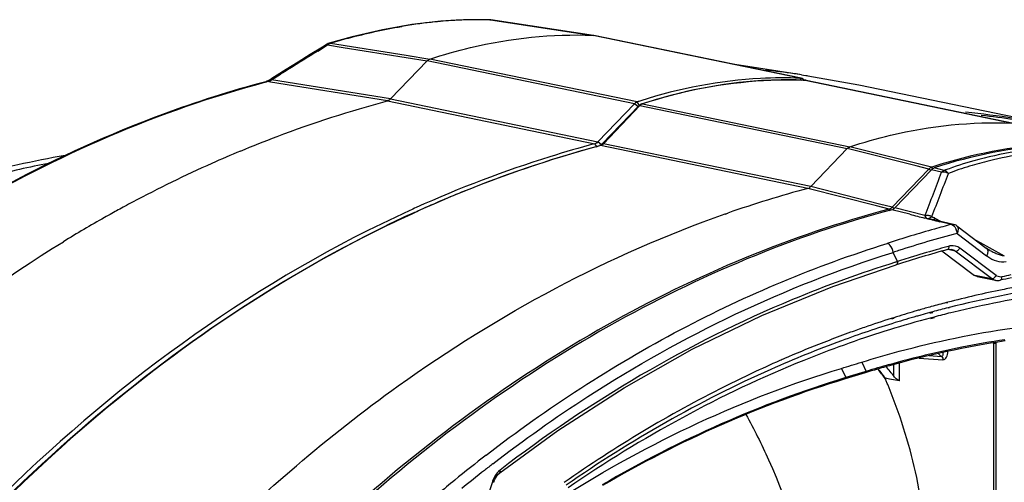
# Model space of a CAD drawing. Header units: millimetres. Extents: x 0 to 420, y -341 to 792.
# Tile 112 of 256: x 182 to 203, y 116 to 126. Entities that reach past the tile are written whole.
import ezdxf

# ---------------------------------------------------------------- set-up
doc = ezdxf.new("R2010")
doc.units = ezdxf.units.MM
doc.header["$LTSCALE"] = 23.1
doc.layers.get('0').update_dxf_attribs({"linetype": 'CONTINUOUS'})
doc.layers.add('02___PRT_ALL_AXES', color=7, linetype='CONTINUOUS')

msp = doc.modelspace()

# ---------------------------------------------------------------- linework, layer by layer
at = {"color": 7, "linetype": 'Continuous'}
for p, q in [((192.1684, 125.6653), (192.178, 125.6645)), ((192.178, 125.6645), (192.1889, 125.6635)), ((192.178, 125.6645), (194.3155, 125.3415)), ((194.3262, 125.3405), (192.1889, 125.6635)), ((198.6318, 124.4483), (194.3155, 125.3415)), ((194.3264, 125.3404), (194.3161, 125.3414)), ((194.3314, 125.3396), (194.3264, 125.3404)), ((198.6477, 124.4463), (194.3313, 125.3396)), ((188.5851, 125.0149), (188.7905, 125.1423)), ((188.7794, 125.1599), (188.6796, 125.098)), ((188.785, 125.1512), (188.7905, 125.1423)), ((188.7905, 125.1423), (189.1139, 125.0904)), ((188.8467, 125.1791), (190.4247, 124.9256)), ((189.1139, 125.0904), (190.8614, 124.8096)), ((190.4247, 124.9256), (190.9176, 124.8464)), ((190.4247, 124.9256), (190.546, 124.9061)), ((190.1018, 124.0152), (190.8614, 124.8096)), ((195.1778, 123.9164), (190.8614, 124.8096)), ((195.2339, 123.9531), (190.9176, 124.8464)), ((198.6589, 124.5204), (197.2667, 124.7321)), ((187.6831, 124.4741), (187.6093, 124.4275)), ((187.6217, 124.4108), (187.8092, 124.5292)), ((198.6509, 124.4081), (198.6318, 124.4483)), ((198.6583, 124.5196), (198.787, 124.501)), ((198.6584, 124.5201), (198.7004, 124.514)), ((198.7004, 124.514), (198.7657, 124.5042)), ((198.7657, 124.5042), (198.787, 124.501)), ((198.787, 124.501), (199.8513, 124.3101)), ((187.5019, 124.3755), (187.502, 124.3755)), ((187.504, 124.37), (187.5298, 124.3768)), ((187.5041, 124.3688), (187.5298, 124.3768)), ((187.5995, 124.3657), (187.5298, 124.3768)), ((190.0393, 123.9765), (187.5995, 124.3657)), ((187.6159, 124.4192), (187.6217, 124.4108)), ((190.1018, 124.0152), (187.6217, 124.4108)), ((198.6877, 124.4077), (198.7296, 124.4074)), ((198.7355, 124.4067), (198.6877, 124.4071)), ((198.6935, 124.4001), (198.6879, 124.4279)), ((198.7149, 124.4075), (198.6879, 124.4279)), ((198.6879, 124.4089), (198.7296, 124.4074)), ((198.7159, 124.4074), (198.6879, 124.4084)), ((198.7355, 124.4067), (198.7159, 124.4074)), ((198.7355, 124.4067), (198.7296, 124.4074)), ((198.7355, 124.4067), (203.0517, 123.5134)), ((198.7513, 124.4047), (203.0677, 123.5115)), ((190.0393, 123.9765), (194.3557, 123.0833)), ((190.1019, 124.0152), (194.4181, 123.1219)), ((195.1778, 123.9164), (194.4181, 123.1219)), ((195.2686, 123.8721), (194.5086, 123.0772)), ((195.2927, 123.8764), (194.5327, 123.0816)), ((195.2544, 123.8545), (195.1778, 123.9164)), ((195.2829, 123.8819), (195.2339, 123.9531)), ((195.2927, 123.8764), (199.609, 122.9832)), ((195.3488, 123.9132), (199.6651, 123.02)), ((194.3943, 123.0238), (194.3557, 123.0833)), ((194.3835, 123.0236), (194.4544, 123.0426)), ((194.3838, 123.0205), (194.4544, 123.0426)), ((194.4947, 123.06), (194.4181, 123.1219)), ((198.7865, 122.1497), (194.4702, 123.043)), ((198.849, 122.1884), (194.5327, 123.0816)), ((201.3639, 122.5922), (199.6651, 123.02)), ((198.849, 122.1884), (199.609, 122.9832)), ((201.042, 122.6224), (199.609, 122.9832)), ((201.3077, 122.5554), (201.042, 122.6224)), ((201.4105, 122.6074), (201.3639, 122.5922)), ((201.4107, 122.6062), (201.3639, 122.5922)), ((201.3077, 122.5554), (200.5462, 121.759)), ((201.3627, 122.5416), (200.6012, 121.7451)), ((201.3473, 122.5229), (201.3077, 122.5554)), ((201.5725, 122.4887), (201.3627, 122.5416)), ((201.3874, 122.5572), (201.3639, 122.5922)), ((201.6288, 122.5255), (201.419, 122.5784)), ((200.281, 121.8261), (198.849, 122.1884)), ((200.2185, 121.7875), (198.7865, 122.1497)), ((200.4837, 121.7204), (200.2185, 121.7875)), ((200.5462, 121.759), (200.281, 121.8261)), ((190.5977, 121.6513), (190.6613, 121.6802)), ((190.5977, 121.6513), (190.6618, 121.6775)), ((190.6637, 121.6741), (190.6152, 121.652)), ((190.6641, 121.672), (190.6152, 121.652)), ((197.0642, 121.6182), (197.1233, 121.6388)), ((197.0644, 121.6161), (197.1233, 121.6389)), ((200.5059, 121.6851), (200.4837, 121.7204)), ((200.9133, 121.6117), (200.5387, 121.7065)), ((200.5858, 121.7264), (200.5462, 121.759)), ((201.2273, 121.5867), (200.6012, 121.7451)), ((201.3672, 121.4969), (201.3441, 121.5025)), ((201.3676, 121.497), (201.3445, 121.5026)), ((201.8237, 121.4021), (201.3468, 121.5139)), ((201.4311, 121.534), (201.5615, 121.4636)), ((201.6174, 121.438), (201.5354, 121.4571)), ((201.6978, 121.4192), (201.5355, 121.4571)), ((201.7767, 121.4007), (201.6978, 121.4191)), ((201.8873, 121.3723), (202.5041, 120.9069)), ((201.8941, 121.214), (202.511, 120.7486)), ((202.2861, 121.0714), (202.3791, 121.021)), ((202.3791, 121.021), (202.6263, 120.8867)), ((200.5444, 120.8107), (200.5646, 120.8174)), ((200.5444, 120.8111), (200.5646, 120.8174)), ((200.6567, 120.6258), (200.5643, 120.818)), ((202.2321, 120.3518), (201.5792, 120.8444)), ((201.7303, 120.9482), (201.682, 120.9349)), ((201.7303, 120.9482), (201.6821, 120.9346)), ((201.6981, 120.8775), (201.6981, 120.8775)), ((201.8578, 120.8436), (201.7065, 120.879)), ((201.7827, 120.8794), (201.7811, 120.8797)), ((202.6145, 120.2727), (201.8578, 120.8436)), ((202.7065, 120.3354), (201.9498, 120.9063)), ((202.5763, 120.8603), (202.5766, 120.8601)), ((202.6263, 120.8867), (202.8789, 120.7493)), ((200.6568, 120.6255), (200.6107, 120.6112)), ((200.6568, 120.6255), (200.6109, 120.6102)), ((200.6291, 120.557), (200.6286, 120.5568)), ((200.74, 120.6528), (200.6567, 120.6258)), ((200.74, 120.6526), (200.6567, 120.6258)), ((202.2321, 120.3518), (202.6145, 120.2727)), ((202.3126, 120.315), (202.695, 120.2358)), ((201.7013, 119.7792), (201.6763, 119.7727)), ((201.7022, 119.7663), (201.6772, 119.759)), ((201.3878, 119.5799), (201.3264, 119.5632)), ((201.3892, 119.5613), (201.3279, 119.5435)), ((201.7321, 119.6696), (201.7071, 119.6633)), ((201.7327, 119.6612), (201.7078, 119.654)), ((201.8283, 119.575), (201.7631, 119.5591)), ((201.8283, 119.5747), (201.7633, 119.5558)), ((200.578, 119.4571), (200.526, 119.4407)), ((200.5798, 119.4403), (200.5277, 119.4251)), ((201.4186, 119.4716), (201.3381, 119.4503)), ((201.4197, 119.456), (201.3394, 119.4327)), ((202.6622, 118.9293), (202.6449, 118.9318)), ((202.6622, 109.9291), (202.6622, 118.9293)), ((202.6622, 118.9293), (202.7094, 118.9287)), ((202.7094, 109.9285), (202.7094, 118.9287)), ((199.9093, 118.5315), (200.0023, 118.338)), ((200.6985, 118.1423), (200.6985, 118.5123)), ((201.1057, 118.6169), (201.6012, 118.5823)), ((201.3113, 118.666), (201.5698, 118.6474)), ((199.4859, 118.4017), (199.5789, 118.2082)), ((199.9843, 118.3097), (199.5628, 118.1811)), ((199.978, 118.3306), (199.5789, 118.2082)), ((200.0023, 118.338), (199.978, 118.3306)), ((199.9843, 118.3097), (200.0023, 118.338)), ((200.5805, 118.2356), (200.5805, 118.4818)), ((199.5789, 118.2082), (199.5563, 118.2013)), ((199.5789, 118.2082), (199.5564, 118.2009)), ((200.3973, 118.1881), (200.4056, 118.1768)), ((200.3988, 118.19), (200.4071, 118.1788)), ((200.4055, 118.1941), (200.4055, 118.1768)), ((200.4899, 118.1792), (200.4055, 118.1941)), ((200.4274, 118.1232), (200.4208, 118.1393)), ((200.4278, 118.1235), (200.4211, 118.1396)), ((200.6985, 118.1423), (200.4899, 118.1792)), ((192.2199, 116.0393), (192.1631, 115.8523))]:
    msp.add_line(p, q, dxfattribs=at)
for points in [[(192.1684, 125.6653), (191.7326, 125.6666), (191.148, 125.6345), (190.546, 125.5643), (189.9289, 125.4563), (189.2987, 125.311), (188.8206, 125.1783)], [(192.1889, 125.6635), (192.1852, 125.664), (192.1815, 125.6644), (192.1779, 125.6648), (192.1742, 125.6651), (192.1705, 125.6653), (192.1684, 125.6653)], [(188.6796, 125.098), (188.4265, 124.9406), (188.1761, 124.7842), (187.9283, 124.6287), (187.6831, 124.4741)], [(187.6093, 124.4275), (187.6003, 124.4218), (187.5725, 124.4058), (187.5473, 124.3929), (187.5257, 124.3835), (187.5082, 124.3773), (187.5019, 124.3755)], [(198.7513, 124.4047), (198.7477, 124.4054), (198.7441, 124.406), (198.7405, 124.4065), (198.7369, 124.4069), (198.7332, 124.4072), (198.7296, 124.4074)], [(201.6981, 120.8775), (201.7284, 120.8831), (201.7721, 120.8816), (201.7827, 120.8794)], [(202.5763, 120.8603), (202.5402, 120.8817), (202.5041, 120.9069)], [(192.3774, 116.2257), (193.5802, 117.1029), (194.9642, 117.9983), (196.3832, 118.799), (197.8326, 119.5027), (199.3079, 120.107), (200.6286, 120.5568)], [(192.2469, 116.0262), (192.2649, 116.0752), (192.2959, 116.1343), (192.3347, 116.1858), (192.3774, 116.2258)]]:
    msp.add_lwpolyline(points, dxfattribs=at)
for centre, radius, start, end in [((192.1763, 114.5798), 11.1017, 99.35993, 99.56545), ((192.1212, 114.9238), 10.7533, 97.54577, 99.36849), ((192.0456, 115.4932), 10.1789, 95.78032, 97.54477), ((191.9978, 115.9603), 9.7094, 94.40101, 95.77706), ((191.9579, 116.5025), 9.1658, 91.77415, 94.41277), ((191.9417, 116.9548), 8.7132, 90.78403, 91.75948), ((191.9381, 117.2788), 8.3892, 88.92971, 90.78959), ((191.9422, 117.5517), 8.1162, 88.33461, 88.92267), ((188.8693, 125.0147), 0.1708, 106.56789, 121.74073), ((265.0136, 2.0631), 144.7704, 121.86565, 122.227948), ((195.7225, 104.335), 20.3975, 82.16026, 83.84679), ((195.7295, 104.3882), 20.3439, 81.7226, 82.15954), ((198.3711, 115.4165), 8.998, 87.98279, 88.23957), ((198.3784, 115.4498), 8.964, 88.02164, 88.27939), ((198.5158, 114.0584), 10.4248, 107.89914, 108.35002), ((200.0368, 103.4236), 20.4157, 81.41272, 84.27412), ((200.1459, 103.4033), 20.3942, 81.7215, 83.65502), ((200.4639, 100.6125), 23.2175, 104.96055, 105.17895), ((196.8, 99.3542), 25.5414, 112.62283, 114.08207), ((197.1899, 98.5), 26.4803, 114.09808, 118.07832), ((204.2847, 115.421), 7.5848, 105.60465, 110.27852), ((204.3375, 115.4531), 7.4855, 106.94364, 110.50486), ((204.3823, 115.3054), 7.6398, 103.73184, 106.94253), ((159.2403, 138.1699), 45.1433, 338.44798, 339.67384), ((159.3545, 138.2687), 45.2131, 338.31603, 339.53997), ((204.2512, 115.5157), 7.4843, 110.28942, 110.51109), ((204.934, 99.172), 23.7858, 104.97828, 109.17032), ((197.6343, 97.6529), 27.4369, 118.45044, 119.08242), ((197.5455, 97.8165), 27.2507, 118.06153, 118.45016), ((197.7234, 97.4924), 27.6205, 119.08214, 119.45227), ((201.4622, 97.8561), 26.1582, 114.54057, 115.95239), ((201.4763, 97.8709), 26.1439, 114.5469, 115.99416), ((201.2428, 98.1733), 25.8556, 114.22731, 114.55016), ((225.0846, 216.6498), 98.0637, 255.730369, 255.917736), ((197.9461, 97.1026), 28.0694, 119.45682, 121.47832), ((198.7231, 110.618), 11.1958, 76.45918, 76.79402), ((206.8, 143.9387), 23.0898, 256.39224, 256.82027), ((201.1497, 121.0125), 0.5925, 61.64238, 63.3978), ((207.7299, 98.9363), 23.2399, 104.84271, 105.74205), ((207.8439, 98.5395), 23.6526, 105.74696, 108.23455), ((207.8153, 98.9013), 23.085, 104.86213, 108.01641), ((201.6185, 121.1927), 0.2764, 13.34955, 22.35121), ((201.8016, 120.6882), 0.2696, 98.20387, 105.33478), ((209.3953, 94.0143), 28.2211, 107.99817, 108.23544), ((207.8339, 98.4699), 23.2325, 105.31376, 108.06654), ((207.6214, 99.39), 22.3485, 106.01051, 107.44763), ((207.8512, 98.5754), 23.1949, 105.42464, 106.00112), ((202.9796, 121.3697), 0.778, 232.96224, 235.19497), ((203.277, 122.1517), 1.4693, 241.52945, 243.60915), ((208.4421, 96.773), 25.0912, 107.44372, 107.87648), ((207.557, 99.0821), 21.7463, 102.05831, 102.55408), ((202.742, 120.4415), 0.2115, 232.933, 240.93498), ((202.7368, 120.4322), 0.2009, 240.93405, 249.2096), ((202.7344, 120.4259), 0.1942, 249.23349, 258.30104), ((202.8021, 120.462), 0.1586, 232.93278, 240.94788), ((207.4997, 99.1056), 21.6488, 101.9235, 102.55419), ((207.1143, 98.8428), 21.6248, 101.41106, 104.49617), ((206.9245, 99.0779), 21.2363, 98.3246, 104.1526), ((206.7784, 99.1552), 21.0112, 98.31296, 103.62665), ((207.0301, 99.2463), 21.2127, 100.53077, 101.40376), ((207.2177, 98.4328), 22.0477, 104.55679, 105.4159), ((207.3296, 98.0412), 22.4549, 106.32227, 107.49782), ((207.2867, 98.186), 22.3039, 106.07819, 106.32122), ((207.2603, 98.278), 22.2082, 105.41567, 106.07849), ((207.1118, 98.3318), 22.0056, 105.24256, 105.74499), ((207.0598, 98.5244), 21.8061, 104.2094, 105.07679), ((206.9227, 98.5305), 21.6523, 103.78592, 104.72652), ((207.3399, 97.5852), 22.7863, 107.18239, 110.15657), ((207.4247, 97.7416), 22.7693, 107.63686, 109.1112), ((207.0243, 98.1537), 22.0426, 104.94923, 107.25078), ((207.1839, 98.0803), 22.2672, 105.99108, 107.17524), ((207.1358, 98.2463), 22.0944, 105.74482, 105.98985), ((207.5825, 97.2926), 23.2452, 109.8825, 110.47294), ((207.5173, 97.4731), 23.0533, 109.11007, 109.88275), ((207.1042, 97.8909), 22.3173, 107.24665, 107.50054), ((207.6709, 97.057), 23.4968, 110.47399, 111.63475), ((205.9705, 98.8082), 20.3988, 98.66951, 105.5892), ((205.944, 99.1164), 20.1157, 98.72764, 101.33089), ((202.557, 118.9302), 0.1053, 359.50258, 2.41865), ((202.5619, 118.9287), 0.1476, 359.97839, 5.22116), ((207.8343, 96.6476), 23.9377, 111.63692, 113.46984), ((206.0602, 98.5362), 20.7074, 101.33094, 105.62652), ((207.9563, 96.3629), 24.2474, 113.46648, 113.70817), ((166.1349, 228.0058), 114.5659, 286.924258, 287.145733), ((206.2012, 97.9089), 21.327, 105.53704, 106.94812), ((206.2278, 97.9089), 21.3567, 105.60614, 106.94796), ((196.7211, 115.477), 4.5701, 36.4152, 39.54111), ((196.7277, 115.4802), 4.5708, 36.42486, 39.50945), ((197.0211, 115.487), 4.4971, 37.67544, 40.95965), ((188.6206, 113.2196), 12.7851, 22.63244, 22.81345), ((188.7369, 113.268), 12.6591, 22.19255, 22.55449), ((210.2852, 93.0677), 29.7403, 127.71569, 129.32803), ((210.3927, 92.9747), 29.6505, 128.20464, 129.37125), ((210.225, 93.1869), 29.3801, 127.76348, 128.20352), ((210.6397, 92.6353), 30.2994, 129.32836, 131.03475), ((192.75, 115.8782), 0.554, 159.64987, 163.09956), ((192.7408, 115.8816), 0.5442, 156.34271, 159.6532)]:
    msp.add_arc(centre, radius, start, end, dxfattribs=at)
for points, knots in [([(188.8467, 125.1791), (188.9719, 125.2163), (189.4614, 125.3544), (189.9588, 125.4644), (190.3315, 125.5272)], [0, 0, 0, 0, 0.2568972, 1, 1, 1, 1]), ([(190.9176, 124.8464), (191.1963, 124.9388), (192.3004, 125.2546), (193.4618, 125.3759), (194.3155, 125.3415)], [0, 0, 0, 0, 0.2557724, 1, 1, 1, 1]), ([(188.7794, 125.1599), (188.7801, 125.1604), (188.7814, 125.1545), (188.7836, 125.1533), (188.785, 125.1512)], [0, 0, 0, 0, 0.251452, 1, 1, 1, 1]), ([(188.8206, 125.1783), (188.8228, 125.179), (188.8275, 125.18), (188.8323, 125.1804), (188.8347, 125.1804)], [0, 0, 0, 0, 0.4962371, 1, 1, 1, 1]), ([(188.8347, 125.1804), (188.8367, 125.1804), (188.8407, 125.1802), (188.8447, 125.1795), (188.8467, 125.1791)], [0, 0, 0, 0, 0.4929846, 1, 1, 1, 1]), ([(198.6318, 124.4483), (198.3562, 124.4594), (197.2343, 124.4531), (196.1161, 124.2384), (195.3118, 123.9787)], [0, 0, 0, 0, 0.2460987, 1, 1, 1, 1]), ([(198.6476, 124.4453), (198.6453, 124.4451), (198.6405, 124.4442), (198.6359, 124.4422), (198.6337, 124.4409)], [0, 0, 0, 0, 0.4747939, 1, 1, 1, 1]), ([(187.502, 124.3755), (186.7742, 124.1819), (183.8136, 123.2383), (181.043, 121.7329), (179.1235, 120.3754)], [0, 0, 0, 0, 0.2426158, 1, 1, 1, 1]), ([(179.134, 120.3606), (179.7891, 120.8252), (182.3894, 122.5179), (185.2825, 123.7762), (187.504, 124.37)], [0, 0, 0, 0, 0.2588328, 1, 1, 1, 1]), ([(187.502, 124.3755), (187.5064, 124.3767), (187.5157, 124.3781), (187.5251, 124.3776), (187.5298, 124.3768)], [0, 0, 0, 0, 0.4935677, 1, 1, 1, 1]), ([(187.6093, 124.4275), (187.6101, 124.428), (187.6123, 124.4228), (187.6144, 124.4214), (187.6159, 124.4192)], [0, 0, 0, 0, 0.2554905, 1, 1, 1, 1]), ([(195.3313, 123.9124), (195.6033, 124.0025), (196.6811, 124.3116), (197.8134, 124.4359), (198.6475, 124.4103)], [0, 0, 0, 0, 0.2555363, 1, 1, 1, 1]), ([(198.6476, 124.4097), (198.3733, 124.418), (197.2573, 124.4007), (196.147, 124.1776), (195.3488, 123.9132)], [0, 0, 0, 0, 0.2460173, 1, 1, 1, 1]), ([(198.7513, 124.4037), (198.749, 124.4035), (198.7441, 124.4026), (198.7396, 124.4006), (198.7373, 124.3993)], [0, 0, 0, 0, 0.4747739, 1, 1, 1, 1]), ([(186.9752, 122.9303), (187.2272, 123.0353), (188.2305, 123.4345), (189.26, 123.7681), (190.0393, 123.9765)], [0, 0, 0, 0, 0.2528196, 1, 1, 1, 1]), ([(195.1953, 123.9322), (195.1928, 123.9296), (195.1881, 123.9237), (195.1847, 123.917), (195.1832, 123.9133)], [0, 0, 0, 0, 0.4732605, 1, 1, 1, 1]), ([(195.2927, 123.8764), (195.288, 123.8774), (195.2795, 123.8783), (195.2711, 123.8747), (195.2686, 123.8721)], [0, 0, 0, 0, 0.563234, 1, 1, 1, 1]), ([(195.3488, 123.9132), (195.3458, 123.9138), (195.3399, 123.9143), (195.3341, 123.9132), (195.3314, 123.9123)], [0, 0, 0, 0, 0.5093115, 1, 1, 1, 1]), ([(199.6651, 123.02), (199.9429, 123.112), (201.0434, 123.4264), (202.2008, 123.5473), (203.0517, 123.5134)], [0, 0, 0, 0, 0.2557594, 1, 1, 1, 1]), ([(194.3557, 123.0833), (194.0413, 122.9992), (192.7746, 122.6318), (191.5387, 122.1593), (190.6328, 121.7517)], [0, 0, 0, 0, 0.246749, 1, 1, 1, 1]), ([(190.6613, 121.6802), (190.966, 121.8184), (192.1786, 122.3399), (193.4324, 122.7662), (194.3835, 123.0236)], [0, 0, 0, 0, 0.253485, 1, 1, 1, 1]), ([(194.3848, 123.0199), (194.0705, 122.9347), (192.8041, 122.5624), (191.5689, 122.0852), (190.6637, 121.6741)], [0, 0, 0, 0, 0.2467421, 1, 1, 1, 1]), ([(194.3777, 123.0916), (194.3747, 123.0908), (194.3681, 123.09), (194.3616, 123.0913), (194.3584, 123.0925)], [0, 0, 0, 0, 0.4871852, 1, 1, 1, 1]), ([(194.4702, 123.043), (194.4676, 123.0435), (194.4623, 123.044), (194.457, 123.0433), (194.4544, 123.0426)], [0, 0, 0, 0, 0.5067187, 1, 1, 1, 1]), ([(194.5327, 123.0816), (194.528, 123.0826), (194.5195, 123.0834), (194.5111, 123.0799), (194.5086, 123.0772)], [0, 0, 0, 0, 0.563234, 1, 1, 1, 1]), ([(204.6977, 123.078), (204.4247, 123.0883), (203.3137, 123.0798), (202.2067, 122.8655), (201.4105, 122.6074)], [0, 0, 0, 0, 0.246088, 1, 1, 1, 1]), ([(204.7189, 123.065), (204.4447, 123.0744), (203.3287, 123.0616), (202.2176, 122.8414), (201.419, 122.5784)], [0, 0, 0, 0, 0.2460287, 1, 1, 1, 1]), ([(204.5912, 123.0221), (204.389, 123.0248), (203.5991, 123.0093), (202.8105, 122.8844), (202.2444, 122.7262)], [0, 0, 0, 0, 0.2559213, 1, 1, 1, 1]), ([(178.167, 121.2526), (178.5866, 121.4408), (180.2521, 122.1296), (182.0028, 122.6161), (183.3257, 122.8437)], [0, 0, 0, 0, 0.2551435, 1, 1, 1, 1]), ([(204.4812, 122.9575), (204.3173, 122.9565), (203.6747, 122.935), (203.0341, 122.8406), (202.5688, 122.7268)], [0, 0, 0, 0, 0.2548684, 1, 1, 1, 1]), ([(182.9796, 122.6735), (182.5771, 122.5954), (180.9497, 122.2279), (179.3678, 121.6645), (178.2211, 121.1478)], [0, 0, 0, 0, 0.2458703, 1, 1, 1, 1]), ([(201.3881, 122.5681), (201.3934, 122.5691), (201.4037, 122.5726), (201.4138, 122.5766), (201.419, 122.5784)], [0, 0, 0, 0, 0.4959162, 1, 1, 1, 1]), ([(198.7872, 122.1496), (198.8035, 122.154), (198.8279, 122.1639), (198.8402, 122.1853), (198.843, 122.1918)], [0, 0, 0, 0, 0.7047656, 1, 1, 1, 1]), ([(190.5001, 121.6915), (187.3683, 120.2609), (181.3937, 115.9414), (177.0778, 110.0419), (175.2633, 106.748)], [0, 0, 0, 0, 0.4779608, 1, 1, 1, 1]), ([(188.1392, 116.3714), (188.8226, 116.9564), (191.5426, 119.0977), (194.6458, 120.7713), (197.0642, 121.6182)], [0, 0, 0, 0, 0.2598286, 1, 1, 1, 1]), ([(200.4837, 121.7204), (198.4349, 121.1747), (194.3504, 119.4598), (190.7991, 116.8365), (189.1292, 115.3206)], [0, 0, 0, 0, 0.4845541, 1, 1, 1, 1]), ([(200.5387, 121.7065), (198.4856, 121.1597), (194.3925, 119.4399), (190.8354, 116.8082), (189.1629, 115.2875)], [0, 0, 0, 0, 0.4845118, 1, 1, 1, 1]), ([(201.2499, 121.5895), (201.2461, 121.5893), (201.2385, 121.5886), (201.231, 121.5874), (201.2273, 121.5867)], [0, 0, 0, 0, 0.505685, 1, 1, 1, 1]), ([(177.7775, 110.5851), (179.4113, 112.9048), (183.0563, 117.0699), (187.637, 120.2193), (190.0147, 121.3764)], [0, 0, 0, 0, 0.5176014, 1, 1, 1, 1]), ([(190.018, 121.37), (187.6424, 120.2118), (183.0655, 117.0605), (179.4239, 112.8951), (177.7914, 110.5751)], [0, 0, 0, 0, 0.482308, 1, 1, 1, 1]), ([(201.3681, 121.5631), (201.3586, 121.549), (201.3323, 121.5228), (201.2956, 121.5255), (201.2808, 121.5177)], [0, 0, 0, 0, 0.5035398, 1, 1, 1, 1]), ([(201.419, 121.4964), (201.4196, 121.4995), (201.4213, 121.5064), (201.4235, 121.5131), (201.4248, 121.5168)], [0, 0, 0, 0, 0.4391814, 1, 1, 1, 1]), ([(201.4248, 121.5168), (201.4257, 121.5196), (201.4278, 121.5253), (201.43, 121.531), (201.4311, 121.534)], [0, 0, 0, 0, 0.4763672, 1, 1, 1, 1]), ([(201.7767, 121.4007), (201.7865, 121.3981), (201.8308, 121.377), (201.8597, 121.333), (201.8742, 121.2979)], [0, 0, 0, 0, 0.21149, 1, 1, 1, 1]), ([(174.5355, 113.0935), (175.1682, 113.9026), (177.7252, 116.9164), (180.7939, 119.5138), (183.2889, 121.0412)], [0, 0, 0, 0, 0.2598592, 1, 1, 1, 1]), ([(192.0918, 116.5939), (193.3629, 117.5768), (196.0271, 119.3092), (198.9595, 120.5416), (200.4428, 121.0044)], [0, 0, 0, 0, 0.5083863, 1, 1, 1, 1]), ([(192.2325, 116.4131), (192.8711, 116.9078), (195.4337, 118.7299), (198.3148, 120.114), (200.5444, 120.8111)], [0, 0, 0, 0, 0.2569423, 1, 1, 1, 1]), ([(201.7301, 120.9268), (201.7304, 120.9303), (201.7309, 120.9374), (201.7306, 120.9446), (201.7303, 120.9482)], [0, 0, 0, 0, 0.4927841, 1, 1, 1, 1]), ([(202.504, 120.9069), (202.5272, 120.8894), (202.5391, 120.8398), (202.5301, 120.7998), (202.5265, 120.7877)], [0, 0, 0, 0, 0.6968924, 1, 1, 1, 1]), ([(200.6107, 120.6112), (199.885, 120.3857), (196.9601, 119.3229), (194.2416, 117.7146), (192.3798, 116.2814)], [0, 0, 0, 0, 0.2443885, 1, 1, 1, 1]), ([(200.657, 120.6259), (200.6587, 120.6182), (200.6589, 120.593), (200.646, 120.5625), (200.6291, 120.557)], [0, 0, 0, 0, 0.3096688, 1, 1, 1, 1]), ([(202.695, 120.3166), (202.6972, 120.3196), (202.7013, 120.3257), (202.7049, 120.3322), (202.7065, 120.3354)], [0, 0, 0, 0, 0.5048087, 1, 1, 1, 1]), ([(202.8294, 120.2874), (202.8298, 120.2908), (202.8304, 120.2979), (202.8304, 120.3049), (202.8302, 120.3085)], [0, 0, 0, 0, 0.4936984, 1, 1, 1, 1]), ([(200.3931, 119.1752), (199.8219, 118.9951), (197.5066, 118.1616), (195.3275, 116.9645), (193.7949, 115.9101)], [0, 0, 0, 0, 0.243552, 1, 1, 1, 1]), ([(199.9093, 118.5315), (200.1679, 118.6113), (201.1972, 118.9079), (202.2492, 119.1263), (203.0413, 119.2418)], [0, 0, 0, 0, 0.252693, 1, 1, 1, 1]), ([(199.488, 118.9759), (198.9924, 118.7941), (196.9889, 117.9804), (195.0973, 116.8982), (193.7554, 115.9666)], [0, 0, 0, 0, 0.244248, 1, 1, 1, 1]), ([(201.5698, 118.6474), (201.5641, 118.6517), (201.5411, 118.6702), (201.5211, 118.6922), (201.5079, 118.71)], [0, 0, 0, 0, 0.2440738, 1, 1, 1, 1]), ([(201.5984, 118.7305), (201.5996, 118.7209), (201.6014, 118.7024), (201.5995, 118.6765), (201.5914, 118.6537), (201.5764, 118.647), (201.5698, 118.6474)], [0, 0, 0, 0, 0.2959509, 0.5668557, 0.7972305, 1, 1, 1, 1]), ([(201.6012, 118.5823), (201.6159, 118.5812), (201.6489, 118.5924), (201.6799, 118.6358), (201.6978, 118.6916), (201.7025, 118.7328), (201.7037, 118.7541)], [0, 0, 0, 0, 0.2021884, 0.4353511, 0.7062738, 1, 1, 1, 1]), ([(198.207, 118.5639), (197.8202, 118.3941), (196.2621, 117.6609), (194.7803, 116.7679), (193.7161, 116.0225)], [0, 0, 0, 0, 0.2453398, 1, 1, 1, 1]), ([(201.5698, 118.6474), (201.5744, 118.6441), (201.5922, 118.6268), (201.6001, 118.6012), (201.6012, 118.5823)], [0, 0, 0, 0, 0.2294835, 1, 1, 1, 1]), ([(193.6527, 115.7027), (194.5675, 116.2848), (196.4563, 117.3214), (198.4689, 118.0923), (199.4859, 118.4017)], [0, 0, 0, 0, 0.5049424, 1, 1, 1, 1]), ([(199.5563, 118.2013), (198.6814, 117.9334), (196.9499, 117.2864), (195.3064, 116.4411), (194.5059, 115.9707)], [0, 0, 0, 0, 0.4963386, 1, 1, 1, 1]), ([(199.5628, 118.1811), (198.6882, 117.9144), (196.9573, 117.2695), (195.3143, 116.4264), (194.5139, 115.957)], [0, 0, 0, 0, 0.4963401, 1, 1, 1, 1]), ([(199.5628, 118.1811), (199.5633, 118.1834), (199.5643, 118.1877), (199.5666, 118.1932), (199.5646, 118.1976), (199.5677, 118.2017), (199.5726, 118.2047), (199.5767, 118.2071), (199.5789, 118.2082)], [0, 0, 0, 0, 0.2022677, 0.3967609, 0.4811081, 0.5918655, 0.7875242, 1, 1, 1, 1]), ([(200.6985, 118.1423), (200.687, 118.1443), (200.6638, 118.1565), (200.6234, 118.1869), (200.596, 118.2155), (200.5805, 118.2356)], [0, 0, 0, 0, 0.2307305, 0.4999965, 1, 1, 1, 1]), ([(200.5476, 110.876), (200.7822, 111.3938), (201.1565, 112.529), (201.3258, 114.361), (201.0894, 116.2474), (200.697, 117.4644), (200.4583, 118.0496)], [0, 0, 0, 0, 0.2314014, 0.4821845, 0.7427329, 1, 1, 1, 1]), ([(197.4996, 117.4424), (197.6679, 117.1337), (198.2952, 115.8789), (198.7245, 114.5155), (198.8703, 113.4737)], [0, 0, 0, 0, 0.2505015, 1, 1, 1, 1]), ([(179.7809, 105.9675), (180.3423, 106.9772), (182.6645, 110.7864), (185.6278, 114.2214), (188.1392, 116.3714)], [0, 0, 0, 0, 0.258949, 1, 1, 1, 1]), ([(192.3774, 116.2257), (192.3876, 116.2336), (192.388, 116.2583), (192.3821, 116.2756), (192.3798, 116.2814)], [0, 0, 0, 0, 0.6728239, 1, 1, 1, 1]), ([(192.247, 116.0262), (192.2477, 116.0288), (192.2327, 116.0326), (192.2268, 116.0367), (192.2199, 116.0393)], [0, 0, 0, 0, 0.2729371, 1, 1, 1, 1])]:
    msp.add_open_spline(points, degree=3, knots=knots, dxfattribs=at)
for points in [[(188.7905, 125.1423), (188.8046, 125.1573), (188.8251, 125.1763), (188.845, 125.1712)], [(190.9182, 124.8463), (190.8977, 124.8395), (190.8746, 124.8267), (190.8673, 124.8064)], [(198.6879, 124.4279), (198.6762, 124.4367), (198.6622, 124.4466), (198.6476, 124.4453)], [(187.5298, 124.3768), (187.5613, 124.3853), (187.5917, 124.3979), (187.6217, 124.4108)], [(190.1012, 124.0153), (190.0859, 123.9992), (190.0625, 123.9783), (190.0416, 123.9857)], [(195.2339, 123.9531), (195.22, 123.9485), (195.2054, 123.9428), (195.1953, 123.9322)], [(195.3313, 123.9124), (195.3092, 123.905), (195.2833, 123.8916), (195.2761, 123.8694)], [(195.3488, 123.9132), (195.3284, 123.9064), (195.3063, 123.8932), (195.2981, 123.8733)], [(194.4181, 123.1219), (194.4065, 123.1097), (194.394, 123.096), (194.3777, 123.0916)], [(194.5086, 123.0772), (194.4961, 123.0641), (194.4731, 123.0392), (194.4605, 123.0522)], [(194.5327, 123.0816), (194.5174, 123.0656), (194.4938, 123.0445), (194.473, 123.0522)], [(199.6083, 122.9833), (199.6226, 122.9981), (199.6429, 123.0174), (199.6628, 123.0123)], [(201.3639, 122.5922), (201.3427, 122.5852), (201.3232, 122.5716), (201.3077, 122.5554)], [(201.3627, 122.5416), (201.3712, 122.5504), (201.3806, 122.5585), (201.3881, 122.5681)], [(201.7154, 122.4643), (201.6728, 122.4872), (201.6199, 122.498), (201.5725, 122.4887)], [(201.6288, 122.5255), (201.6083, 122.5187), (201.5863, 122.5055), (201.5778, 122.4857)], [(201.7154, 122.4643), (201.6941, 122.4925), (201.6634, 122.5184), (201.6288, 122.5255)], [(200.5462, 121.759), (200.5293, 121.7412), (200.5074, 121.7266), (200.4837, 121.7204)], [(200.5387, 121.7065), (200.5501, 121.7095), (200.5612, 121.7143), (200.5729, 121.7156)], [(200.5729, 121.7156), (200.5812, 121.7264), (200.5918, 121.7352), (200.6012, 121.7451)], [(201.2273, 121.5867), (201.2294, 121.5593), (201.249, 121.5267), (201.2756, 121.52)], [(201.2977, 121.5869), (201.2819, 121.5895), (201.2658, 121.5905), (201.2499, 121.5895)], [(201.3681, 121.5631), (201.3462, 121.5746), (201.3221, 121.5828), (201.2977, 121.5869)], [(201.2808, 121.5177), (201.2619, 121.5225), (201.2432, 121.5284), (201.2242, 121.5331)], [(201.2791, 121.5172), (201.3011, 121.5223), (201.3249, 121.5191), (201.3469, 121.5139)], [(201.3682, 121.563), (201.3841, 121.557), (201.3997, 121.55), (201.415, 121.5423)], [(201.7767, 121.4007), (201.7917, 121.4049), (201.8084, 121.4057), (201.8237, 121.4021)], [(201.8874, 121.3724), (201.8703, 121.3862), (201.8468, 121.3991), (201.8254, 121.3944)], [(201.8872, 121.3722), (201.9102, 121.3549), (201.919, 121.3199), (201.9169, 121.2912)], [(201.8875, 121.2566), (201.8908, 121.2426), (201.8931, 121.2283), (201.8941, 121.214)], [(201.9169, 121.2912), (201.9149, 121.2644), (201.9062, 121.2379), (201.8941, 121.214)], [(200.4974, 120.9693), (200.4823, 120.9848), (200.4637, 120.9988), (200.4428, 121.0044)], [(200.5648, 120.8182), (200.5528, 120.872), (200.536, 120.9299), (200.4974, 120.9693)], [(201.9498, 120.9063), (201.8985, 120.945), (201.8268, 120.9641), (201.7632, 120.955)], [(201.6981, 120.8775), (201.717, 120.8827), (201.728, 120.9073), (201.7301, 120.9268)], [(201.8578, 120.8436), (201.8356, 120.8602), (201.8096, 120.8728), (201.7827, 120.8794)], [(201.8578, 120.8436), (201.8746, 120.8401), (201.8932, 120.8476), (201.9074, 120.8573)], [(201.9074, 120.8573), (201.9253, 120.8695), (201.9401, 120.887), (201.9498, 120.9063)], [(202.5265, 120.7877), (202.5226, 120.7742), (202.5173, 120.7611), (202.511, 120.7486)], [(202.6239, 120.8355), (202.6514, 120.822), (202.6792, 120.8092), (202.7076, 120.7977)], [(202.7076, 120.7977), (202.7625, 120.7753), (202.8199, 120.7559), (202.8789, 120.7493)], [(202.5355, 120.7308), (202.6435, 120.6558), (202.7873, 120.5977), (202.9157, 120.6257)], [(202.3126, 120.315), (202.2837, 120.3209), (202.2556, 120.3341), (202.2321, 120.3518)], [(202.6145, 120.2727), (202.6444, 120.2665), (202.6769, 120.292), (202.695, 120.3166)], [(202.695, 120.2358), (202.7274, 120.2291), (202.7618, 120.2296), (202.7941, 120.2368)], [(202.8302, 120.3085), (202.7957, 120.3008), (202.756, 120.3061), (202.7251, 120.3233)], [(202.7941, 120.2368), (202.8141, 120.2413), (202.8266, 120.267), (202.8294, 120.2874)], [(192.3798, 116.2814), (192.3197, 116.2352), (192.2728, 116.1695), (192.2423, 116.1)]]:
    msp.add_open_spline(points, degree=3, dxfattribs=at)
at = {"layer": '02___PRT_ALL_AXES', "color": 7, "linetype": 'Continuous'}
msp.add_line((199.8513, 124.3101), (204.1676, 123.4168), dxfattribs=at)

doc.saveas('drawing.dxf')
